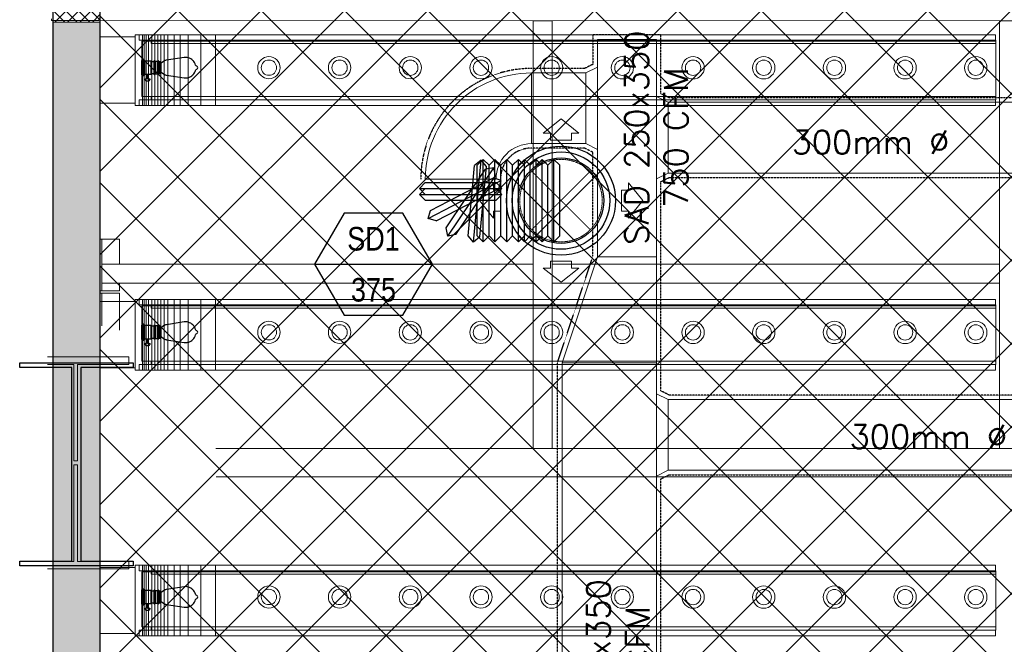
# Model space of a CAD drawing. Header units: millimetres. Extents: x -1435 to 74790, y -2508 to 13830.
# Tile 23 of 95: x -140 to 4037, y 8447 to 11098. Entities that reach past the tile are written whole.
import ezdxf
from ezdxf.enums import TextEntityAlignment as Align

# ---------------------------------------------------------------- set-up
doc = ezdxf.new("R2010")
doc.units = ezdxf.units.MM
doc.linetypes.add('DASHED', pattern=[0.75, 0.5, -0.25])
doc.linetypes.add('HIDDEN', pattern=[0.375, 0.25, -0.125])
for name, color, linetype, lineweight, true_color in [('A-CEILING-01', 7, 'Continuous', 5, 0xd56ca8), ('ACMV-SA-DUCT', 200, 'Continuous', 20, 0xbf00ff), ('ACMV-SA-FLOW-ARROW', 200, 'Continuous', 20, 0xbf00ff), ('M-MEP-ELLG-LIGHT', 5, 'Continuous', 15, 0x0000ff), ('XR-CP-DS$0$A-DOWN LIG', 9, 'Continuous', 0, 0x808080)]:
    doc.layers.add(name, color=color, linetype=linetype, lineweight=lineweight, true_color=true_color)
for name, color, linetype, lineweight in [('A-LIGHT', 1, 'Continuous', 5), ('A-Wall & Column', 2, 'Continuous', 0), ('ND_26_HATCH', 8, 'Continuous', 13), ('Q-SPCQ', 91, 'Continuous', 9), ('S-BEAM', 12, 'Continuous', 9)]:
    doc.layers.add(name, color=color, linetype=linetype, lineweight=lineweight)
for name, color, linetype, true_color in [('ACMV-DUCT-THERMAL-INT-INS', 9, 'DASHED', 0x808080), ('ACMV-FLEX DUCT', 9, 'Continuous', 0x808080), ('ACMV-GRD', 30, 'Continuous', 0xff7f00), ('RCP LAYOUT', 9, 'Continuous', 0x808080)]:
    doc.layers.add(name, color=color, linetype=linetype, true_color=true_color)
for name, color, linetype in [('ACMV-SA-DUCT-TEXT', 7, 'Continuous'), ('Column', 4, 'Continuous'), ('Legend', 7, 'Continuous')]:
    doc.layers.add(name, color=color, linetype=linetype)
doc.styles.add('Arial Narrow', font='ARIALN.TTF')
doc.styles.get("Standard").update_dxf_attribs({"font": 'arial.ttf'})

# ---------------------------------------------------------------- blocks, each defined once
blk = doc.blocks.new('A$C81f607aa')
at = {"layer": 'ND_26_HATCH', "lineweight": -3, "true_color": 0x808080, "transparency": 33554687}
h = blk.add_hatch(color=8, dxfattribs=at)
h.dxf.hatch_style = 1
h.paths.add_polyline_path([(-15000, 13280), (-15200, 13280), (-15200, 0), (-11010, 0), (-11010, 650), (-10810, 650), (-10810, 850), (-11210, 850), (-11210, 200), (-15000, 200), (-15000, 8735.8), (-15000, 8835.8), (-15000, 9585.8), (-15000, 9685.8), (-15000, 10435.8), (-15000, 10535.8), (-15000, 11285.8), (-15000, 11385.8), (-15000, 12135.8), (-15000, 12235.8)])
h.paths.add_polyline_path([(-15200, 11087.2), (-15000, 11087.2), (-15000, 11287.2), (-15200, 11287.2)], flags=17)
h.paths.add_polyline_path([(-15200, 8211.4), (-15000, 8211.4), (-15000, 8411.4), (-15200, 8411.4)], flags=17)
h.paths.add_polyline_path([(-15200, 5830), (-15000, 5830), (-15000, 6030), (-15200, 6030)], flags=17)
h.paths.add_polyline_path([(-15200, 3420), (-15000, 3420), (-15000, 3620), (-15200, 3620)], flags=17)
h.paths.add_polyline_path([(-15200, 0), (-15000, 0), (-15000, 200), (-15200, 200)], flags=17)
h.paths.add_polyline_path([(-13205, 0.3), (-13005, 0.3), (-13005, 200.3), (-13205, 200.3)], flags=16)
h.paths.add_polyline_path([(-11210, 0), (-11010, 0), (-11010, 200), (-11210, 200)], flags=17)
h.paths.add_polyline_path([(-11010, 650), (-10810, 650), (-10810, 850), (-11010, 850)], flags=17)
at = {"layer": 'ND_26_HATCH', "lineweight": -3, "true_color": 0x808080}
h = blk.add_hatch(dxfattribs=at)
h.set_pattern_fill('ANSI37', color=8, scale=300)
h.set_pattern_definition([(45, (451552.75, 162145.904), (-26.5165043, 26.5165043), []), (135, (451552.75, 162145.904), (-26.5165043, -26.5165043), [])])
h.paths.add_polyline_path([(-15000, 11087.2), (-15000, 11287.2), (-15200, 11287.2), (-15200, 11087.2)])
at = {"layer": 'A-Wall & Column', "color": 8, "lineweight": -3, "true_color": 0x808080}
for p, q in [((-15200, 13480), (-15200, 0)), ((-15000, 13480), (-15000, 200))]:
    blk.add_line(p, q, dxfattribs=at)
at = {"layer": 'A-Wall & Column', "color": 8, "true_color": 0x808080}
blk.add_lwpolyline([(-15200, 11087.2), (-15000, 11087.2), (-15000, 11287.2), (-15200, 11287.2)], close=True, dxfattribs=at)
at = {"layer": 'Column', "color": 8, "lineweight": -3, "true_color": 0x808080}
blk.add_lwpolyline([(-15119.5, 9621.8), (-15340.5, 9621.8), (-15340.5, 9641.8), (-14859.5, 9641.8), (-14859.5, 9621.8), (-15080.5, 9621.8), (-15080.5, 8799.8), (-14859.5, 8799.8), (-14859.5, 8779.8), (-15340.5, 8779.8), (-15340.5, 8799.8), (-15119.5, 8799.8)], close=True, dxfattribs=at)
blk = doc.blocks.new('XR-CP-DS$0$LIGHTSSS')
at = {"layer": 'XR-CP-DS$0$A-DOWN LIG', "color": 253}
for p, q in [((-376912, -151147.1), (-376912, -151447.1)), ((-376906.1, -151147.1), (-376906.1, -151447.1)), ((-376897.5, -151147.1), (-376897.5, -151447.1)), ((-376887.4, -151147.1), (-376887.4, -151447.1)), ((-376873.2, -151147.1), (-376873.2, -151447.1)), ((-376859.8, -151147.1), (-376859.8, -151447.1)), ((-376847.7, -151147.1), (-376847.7, -151447.1)), ((-376834.6, -151147.1), (-376834.6, -151447.1)), ((-376820.7, -151147.1), (-376820.7, -151447.1)), ((-376804.7, -151147.1), (-376804.7, -151447.1)), ((-376778.9, -151147.1), (-376778.9, -151447.1)), ((-376752.8, -151147.1), (-376752.8, -151447.1)), ((-376718.3, -151147.1), (-376718.3, -151447.1)), ((-376665.4, -151147.1), (-376665.4, -151447.1)), ((-376603.6, -151147.1), (-376603.6, -151447.1)), ((-376912, -152270.1), (-376912, -152570.1)), ((-376906.1, -152270.1), (-376906.1, -152570.1)), ((-376897.5, -152270.1), (-376897.5, -152570.1)), ((-376887.4, -152270.1), (-376887.4, -152570.1)), ((-376873.2, -152270.1), (-376873.2, -152570.1)), ((-376859.8, -152270.1), (-376859.8, -152570.1)), ((-376847.7, -152270.1), (-376847.7, -152570.1)), ((-376834.6, -152270.1), (-376834.6, -152570.1)), ((-376820.7, -152270.1), (-376820.7, -152570.1)), ((-376804.7, -152270.1), (-376804.7, -152570.1)), ((-376778.9, -152270.1), (-376778.9, -152570.1)), ((-376752.8, -152270.1), (-376752.8, -152570.1)), ((-376718.3, -152270.1), (-376718.3, -152570.1)), ((-376665.4, -152270.1), (-376665.4, -152570.1)), ((-376603.6, -152270.1), (-376603.6, -152570.1)), ((-376912, -153398.1), (-376912, -153698.1)), ((-376906.1, -153398.1), (-376906.1, -153698.1)), ((-376897.5, -153398.1), (-376897.5, -153698.1)), ((-376887.4, -153398.1), (-376887.4, -153698.1)), ((-376873.2, -153398.1), (-376873.2, -153698.1)), ((-376859.8, -153398.1), (-376859.8, -153698.1)), ((-376847.7, -153398.1), (-376847.7, -153698.1)), ((-376834.6, -153398.1), (-376834.6, -153698.1)), ((-376820.7, -153398.1), (-376820.7, -153698.1)), ((-376804.7, -153398.1), (-376804.7, -153698.1)), ((-376778.9, -153398.1), (-376778.9, -153698.1)), ((-376752.8, -153398.1), (-376752.8, -153698.1)), ((-376718.3, -153398.1), (-376718.3, -153698.1)), ((-376665.4, -153398.1), (-376665.4, -153698.1)), ((-376603.6, -153398.1), (-376603.6, -153698.1))]:
    blk.add_line(p, q, dxfattribs=at)
for points in [[(-376943.2, -151156.3), (-377093.2, -151156.3), (-377093.2, -151437.1), (-376943.2, -151437.1)], [(-373292.8, -151147.1), (-376926.1, -151147.1), (-376926.1, -151170.8), (-373292.8, -151170.8)], [(-373292.4, -151175.2), (-376915, -151175.2), (-376915, -151408.9), (-373292.4, -151408.9)], [(-373291.4, -151170.8), (-376875.2, -151170.8), (-376875.2, -151185.2), (-373291.4, -151185.2)], [(-373292.8, -151447.1), (-376926.1, -151447.1), (-376926.1, -151423.3), (-373292.8, -151423.3)], [(-373291.4, -151423.3), (-376875.2, -151423.3), (-376875.2, -151408.9), (-373291.4, -151408.9)], [(-373292.8, -152270.1), (-376926.1, -152270.1), (-376926.1, -152293.8), (-373292.8, -152293.8)], [(-376943.2, -152279.3), (-377093.2, -152279.3), (-377093.2, -152560.1), (-376943.2, -152560.1)], [(-373292.4, -152298.2), (-376915, -152298.2), (-376915, -152531.9), (-373292.4, -152531.9)], [(-373291.4, -152293.8), (-376875.2, -152293.8), (-376875.2, -152308.2), (-373291.4, -152308.2)], [(-373292.8, -152570.1), (-376926.1, -152570.1), (-376926.1, -152546.3), (-373292.8, -152546.3)], [(-373291.4, -152546.3), (-376875.2, -152546.3), (-376875.2, -152531.9), (-373291.4, -152531.9)], [(-373292.8, -153398.1), (-376926.1, -153398.1), (-376926.1, -153421.8), (-373292.8, -153421.8)], [(-376943.2, -153407.3), (-377093.2, -153407.3), (-377093.2, -153688.1), (-376943.2, -153688.1)], [(-373292.4, -153426.2), (-376915, -153426.2), (-376915, -153659.9), (-373292.4, -153659.9)], [(-373291.4, -153421.8), (-376875.2, -153421.8), (-376875.2, -153436.2), (-373291.4, -153436.2)], [(-373292.8, -153698.1), (-376926.1, -153698.1), (-376926.1, -153674.3), (-373292.8, -153674.3)], [(-373291.4, -153674.3), (-376875.2, -153674.3), (-376875.2, -153659.9), (-373291.4, -153659.9)]]:
    blk.add_lwpolyline(points, close=True, dxfattribs=at)
for points in [[(-376926.1, -151447.1), (-376943.2, -151447.1), (-376943.2, -151147.1), (-376926.1, -151147.1)], [(-376926.1, -152570.1), (-376943.2, -152570.1), (-376943.2, -152270.1), (-376926.1, -152270.1)], [(-376926.1, -153698.1), (-376943.2, -153698.1), (-376943.2, -153398.1), (-376926.1, -153398.1)]]:
    blk.add_lwpolyline(points, dxfattribs=at)
blk = doc.blocks.new('A$C01df6825')
at = {"color": 8, "lineweight": 9, "true_color": 0x808080}
for centre, radius in [((717, -149.8), 47.5), ((717, -149.8), 32.5), ((1016.9, -149.8), 47.5), ((1016.9, -149.8), 32.5), ((1316.8, -149.9), 47.5), ((1316.8, -149.9), 32.5), ((1616.7, -149.9), 47.5), ((1616.7, -149.9), 32.5), ((1916.6, -150), 47.5), ((1916.6, -150), 32.5), ((2216.5, -150), 47.5), ((2216.5, -150), 32.5), ((2516.4, -150), 47.5), ((2516.4, -150), 32.5), ((2816.3, -150.1), 47.5), ((2816.3, -150.1), 32.5), ((3116.2, -150.1), 47.5), ((3116.2, -150.1), 32.5), ((3416.1, -150.1), 47.5), ((3416.1, -150.1), 32.5), ((3716, -150.2), 47.5), ((3716, -150.2), 32.5), ((717, -1272.8), 47.5), ((717, -1272.8), 32.5), ((1016.9, -1272.8), 47.5), ((1016.9, -1272.8), 32.5), ((1316.8, -1272.9), 47.5), ((1316.8, -1272.9), 32.5), ((1616.7, -1272.9), 47.5), ((1616.7, -1272.9), 32.5), ((1916.6, -1273), 47.5), ((1916.6, -1273), 32.5), ((2216.5, -1273), 47.5), ((2216.5, -1273), 32.5), ((2516.4, -1273), 47.5), ((2516.4, -1273), 32.5), ((2816.3, -1273.1), 47.5), ((2816.3, -1273.1), 32.5), ((3116.2, -1273.1), 47.5), ((3116.2, -1273.1), 32.5), ((3416.1, -1273.1), 47.5), ((3416.1, -1273.1), 32.5), ((3716, -1273.2), 47.5), ((3716, -1273.2), 32.5), ((717, -2395.8), 47.5), ((717, -2395.8), 32.5), ((1016.9, -2395.8), 47.5), ((1016.9, -2395.8), 32.5), ((1316.8, -2395.9), 47.5), ((1316.8, -2395.9), 32.5), ((1616.7, -2395.9), 47.5), ((1616.7, -2395.9), 32.5), ((1916.6, -2396), 47.5), ((1916.6, -2396), 32.5), ((2216.5, -2396), 47.5), ((2216.5, -2396), 32.5), ((2516.4, -2396), 47.5), ((2516.4, -2396), 32.5), ((2816.3, -2396.1), 47.5), ((2816.3, -2396.1), 32.5), ((3116.2, -2396.1), 47.5), ((3116.2, -2396.1), 32.5), ((3416.1, -2396.1), 47.5), ((3416.1, -2396.1), 32.5), ((3716, -2396.2), 47.5), ((3716, -2396.2), 32.5), ((717, -3518.8), 47.5), ((717, -3518.8), 32.5), ((1016.9, -3518.8), 47.5), ((1016.9, -3518.8), 32.5), ((1316.8, -3518.9), 47.5), ((1316.8, -3518.9), 32.5), ((1616.7, -3518.9), 47.5), ((1616.7, -3518.9), 32.5), ((1916.6, -3519), 47.5), ((1916.6, -3519), 32.5), ((2216.5, -3519), 47.5), ((2216.5, -3519), 32.5), ((2516.4, -3519), 47.5), ((2516.4, -3519), 32.5), ((2816.3, -3519.1), 47.5), ((2816.3, -3519.1), 32.5), ((3116.2, -3519.1), 47.5), ((3116.2, -3519.1), 32.5), ((3416.1, -3519.1), 47.5), ((3416.1, -3519.1), 32.5), ((3716, -3519.2), 47.5), ((3716, -3519.2), 32.5)]:
    blk.add_circle(centre, radius, dxfattribs=at)
at = {"layer": 'M-MEP-ELLG-LIGHT', "color": 8, "lineweight": -3, "true_color": 0x808080}
for p, q in [((178.1, -180.3), (178.1, -119.3)), ((178.1, -119.3), (180.7, -119.3)), ((180.7, -117.9), (181.3, -117.9)), ((180.7, -181.7), (180.7, -117.9)), ((180.7, -119.3), (180.7, -180.3)), ((186.6, -116), (181.3, -116)), ((181.3, -116), (181.3, -183.6)), ((181.3, -117.9), (181.3, -181.7)), ((186.6, -183.6), (186.6, -116)), ((186.6, -117.9), (187.3, -117.9)), ((186.6, -181.7), (186.6, -117.9)), ((187.3, -117.9), (187.3, -181.7)), ((190, -119.3), (187.3, -119.3)), ((187.3, -119.3), (187.3, -180.3)), ((190, -180.3), (190, -119.3)), ((216.5, -121.9), (190, -121.9)), ((217.8, -176.3), (217.8, -123.3)), ((217.8, -123.3), (228.4, -123.3)), ((217.8, -176.3), (217.8, -123.3)), ((228.4, -121.9), (228.4, -123.3)), ((228.4, -123.3), (228.4, -176.3)), ((233.7, -177.7), (233.7, -121.9)), ((244.3, -123.3), (233.7, -123.3)), ((233.7, -123.3), (233.7, -176.3)), ((244.3, -121.9), (244.3, -123.3)), ((244.3, -176.3), (244.3, -123.3)), ((249.6, -177.7), (249.6, -121.9)), ((249.6, -123.3), (253.5, -123.3)), ((253.5, -123.3), (253.5, -176.3)), ((254.9, -124.6), (253.5, -124.6)), ((254.9, -175), (254.9, -124.6)), ((270.2, -123.4), (260.2, -131.2)), ((272, -122.1), (270.2, -123.4)), ((274, -120.9), (272, -122.1)), ((276, -119.9), (274, -120.9)), ((278.1, -119.1), (276, -119.9)), ((280.3, -118.5), (278.1, -119.1)), ((282.5, -118.1), (280.3, -118.5)), ((358, -106.4), (282.5, -118.1)), ((363.7, -106), (358, -106.4)), ((369.4, -106.4), (363.7, -106)), ((375, -107.5), (369.4, -106.4)), ((380.4, -109.3), (375, -107.5)), ((385.5, -111.9), (380.4, -109.3)), ((390.3, -115.1), (385.5, -111.9)), ((394.6, -118.8), (390.3, -115.1)), ((396.2, -120.7), (394.6, -118.8)), ((396.8, -121.3), (396.2, -120.7)), ((397.1, -121.7), (396.8, -121.3)), ((398.3, -123.1), (397.1, -121.7)), ((401.5, -127.9), (398.3, -123.1)), ((260.2, -131.2), (254.9, -131.2)), ((260.2, -168.4), (260.2, -131.2)), ((404.1, -133), (401.5, -127.9)), ((401.5, -171.7), (404.1, -166.6)), ((405.9, -138.5), (404.1, -133)), ((404.1, -166.6), (405.9, -161.1)), ((407.2, -141.1), (405.9, -138.5)), ((405.9, -161.1), (407.2, -158.5)), ((408.5, -142.5), (407.2, -141.1)), ((407.2, -158.5), (408.5, -157.1)), ((411.2, -143.8), (408.5, -142.5)), ((408.5, -157.1), (411.2, -155.8)), ((413.8, -146.4), (411.2, -143.8)), ((411.2, -155.8), (413.8, -153.2)), ((415.2, -149.8), (413.8, -146.4)), ((413.8, -153.2), (415.2, -149.8)), ((180.7, -180.3), (178.1, -180.3)), ((181.3, -181.7), (180.7, -181.7)), ((181.3, -183.6), (186.6, -183.6)), ((187.3, -181.7), (186.6, -181.7)), ((187.3, -180.3), (190, -180.3)), ((190, -177.7), (216.6, -177.7)), ((191.7, -197.6), (191.7, -201.6)), ((195.7, -205.5), (207.1, -205.5)), ((198.1, -177.7), (198.1, -183)), ((198.1, -183), (199.4, -184.3)), ((204.7, -183), (198.1, -183)), ((199.4, -185.6), (198.1, -185.6)), ((198.1, -185.6), (198.1, -187)), ((198.1, -187), (199.4, -187)), ((199.4, -184.3), (199.4, -185.6)), ((203.4, -184.3), (199.4, -184.3)), ((203.4, -185.6), (199.4, -185.6)), ((199.4, -187), (199.4, -189.6)), ((203.4, -187), (199.4, -187)), ((199.4, -189.6), (199.7, -189.6)), ((203.1, -189.6), (199.7, -189.6)), ((199.7, -189.6), (200.5, -197.6)), ((200.5, -197.6), (202.3, -197.6)), ((202.3, -197.6), (203.1, -189.6)), ((203.4, -189.6), (203.1, -189.6)), ((204.7, -183), (203.4, -184.3)), ((203.4, -184.3), (203.4, -185.6)), ((203.4, -185.6), (204.7, -185.6)), ((204.7, -187), (203.4, -187)), ((203.4, -187), (203.4, -189.6)), ((204.7, -177.7), (204.7, -183)), ((204.7, -185.6), (204.7, -187)), ((211.1, -197.6), (211.1, -201.6)), ((228.4, -176.3), (217.8, -176.3)), ((228.4, -176.3), (228.4, -177.7)), ((233.7, -176.3), (244.3, -176.3)), ((244.3, -176.3), (244.3, -177.7)), ((253.5, -176.3), (249.6, -176.3)), ((253.5, -175), (254.9, -175)), ((254.9, -168.4), (260.2, -168.4)), ((260.2, -168.4), (270.2, -176.2)), ((270.2, -176.2), (270.2, -176.3)), ((270.2, -176.3), (270.3, -176.3)), ((270.3, -176.3), (272, -177.6)), ((272, -177.6), (274, -178.7)), ((274, -178.7), (276, -179.7)), ((276, -179.7), (278.1, -180.5)), ((278.1, -180.5), (280.3, -181.1)), ((280.3, -181.1), (282.5, -181.6)), ((282.5, -181.6), (358, -193.2)), ((358, -193.2), (363.7, -193.6)), ((363.7, -193.6), (369.4, -193.2)), ((369.4, -193.2), (372.2, -192.7)), ((372.2, -192.7), (372.3, -192.6)), ((372.3, -192.6), (372.6, -192.6)), ((372.6, -192.6), (374.1, -192.3)), ((374.1, -192.3), (374.4, -192.2)), ((374.4, -192.2), (375, -192.1)), ((375, -192.1), (376.7, -191.5)), ((376.7, -191.5), (377, -191.4)), ((377, -191.4), (380.4, -190.3)), ((380.4, -190.3), (385.5, -187.7)), ((385.5, -187.7), (390.3, -184.6)), ((390.3, -184.6), (394.6, -180.8)), ((394.6, -180.8), (396.2, -178.9)), ((396.2, -178.9), (396.7, -178.3)), ((396.7, -178.3), (397.1, -177.9)), ((397.1, -177.9), (398.3, -176.5)), ((398.3, -176.5), (401.5, -171.7)), ((178.1, -1303.3), (178.1, -1242.3)), ((178.1, -1242.3), (180.7, -1242.3)), ((180.7, -1240.9), (181.3, -1240.9)), ((180.7, -1304.7), (180.7, -1240.9)), ((180.7, -1242.3), (180.7, -1303.3)), ((186.6, -1239), (181.3, -1239)), ((181.3, -1239), (181.3, -1306.6)), ((181.3, -1240.9), (181.3, -1304.7)), ((186.6, -1306.6), (186.6, -1239)), ((186.6, -1240.9), (187.3, -1240.9)), ((186.6, -1304.7), (186.6, -1240.9)), ((187.3, -1240.9), (187.3, -1304.7)), ((190, -1242.3), (187.3, -1242.3)), ((187.3, -1242.3), (187.3, -1303.3)), ((190, -1303.3), (190, -1242.3)), ((216.5, -1244.9), (190, -1244.9)), ((217.8, -1299.4), (217.8, -1246.3)), ((217.8, -1246.3), (228.4, -1246.3)), ((217.8, -1299.4), (217.8, -1246.3)), ((228.4, -1244.9), (228.4, -1246.3)), ((228.4, -1246.3), (228.4, -1299.4)), ((233.7, -1300.7), (233.7, -1244.9)), ((244.3, -1246.3), (233.7, -1246.3)), ((233.7, -1246.3), (233.7, -1299.4)), ((244.3, -1244.9), (244.3, -1246.3)), ((244.3, -1299.4), (244.3, -1246.3)), ((249.6, -1300.7), (249.6, -1244.9)), ((249.6, -1246.3), (253.5, -1246.3)), ((253.5, -1246.3), (253.5, -1299.4)), ((254.9, -1247.6), (253.5, -1247.6)), ((254.9, -1298), (254.9, -1247.6)), ((270.2, -1246.4), (260.2, -1254.2)), ((272, -1245.1), (270.2, -1246.4)), ((274, -1243.9), (272, -1245.1)), ((276, -1242.9), (274, -1243.9)), ((278.1, -1242.1), (276, -1242.9)), ((280.3, -1241.5), (278.1, -1242.1)), ((282.5, -1241.1), (280.3, -1241.5)), ((358, -1229.4), (282.5, -1241.1)), ((363.7, -1229), (358, -1229.4)), ((369.4, -1229.4), (363.7, -1229)), ((375, -1230.5), (369.4, -1229.4)), ((380.4, -1232.3), (375, -1230.5)), ((385.5, -1234.9), (380.4, -1232.3)), ((390.3, -1238.1), (385.5, -1234.9)), ((394.6, -1241.8), (390.3, -1238.1)), ((396.2, -1243.7), (394.6, -1241.8)), ((396.8, -1244.3), (396.2, -1243.7)), ((397.1, -1244.7), (396.8, -1244.3)), ((398.3, -1246.1), (397.1, -1244.7)), ((401.5, -1250.9), (398.3, -1246.1)), ((404.1, -1256), (401.5, -1250.9)), ((260.2, -1254.2), (254.9, -1254.2)), ((254.9, -1291.4), (260.2, -1291.4)), ((260.2, -1291.4), (260.2, -1254.2)), ((260.2, -1291.4), (270.2, -1299.2)), ((398.3, -1299.5), (401.5, -1294.7)), ((401.5, -1294.7), (404.1, -1289.6)), ((405.9, -1261.5), (404.1, -1256)), ((404.1, -1289.6), (405.9, -1284.1)), ((407.2, -1264.1), (405.9, -1261.5)), ((405.9, -1284.1), (407.2, -1281.5)), ((408.5, -1265.5), (407.2, -1264.1)), ((407.2, -1281.5), (408.5, -1280.2)), ((411.2, -1266.8), (408.5, -1265.5)), ((408.5, -1280.2), (411.2, -1278.8)), ((413.8, -1269.4), (411.2, -1266.8)), ((411.2, -1278.8), (413.8, -1276.2)), ((415.2, -1272.8), (413.8, -1269.4)), ((413.8, -1276.2), (415.2, -1272.8)), ((180.7, -1303.3), (178.1, -1303.3)), ((181.3, -1304.7), (180.7, -1304.7)), ((181.3, -1306.6), (186.6, -1306.6)), ((187.3, -1304.7), (186.6, -1304.7)), ((187.3, -1303.3), (190, -1303.3)), ((190, -1300.7), (216.6, -1300.7)), ((191.7, -1320.6), (191.7, -1324.6)), ((195.7, -1328.6), (207.1, -1328.6)), ((198.1, -1300.7), (198.1, -1306)), ((198.1, -1306), (199.4, -1307.3)), ((204.7, -1306), (198.1, -1306)), ((199.4, -1308.6), (198.1, -1308.6)), ((198.1, -1308.6), (198.1, -1310)), ((198.1, -1310), (199.4, -1310)), ((199.4, -1307.3), (199.4, -1308.6)), ((203.4, -1307.3), (199.4, -1307.3)), ((203.4, -1308.6), (199.4, -1308.6)), ((199.4, -1310), (199.4, -1312.6)), ((203.4, -1310), (199.4, -1310)), ((199.4, -1312.6), (199.7, -1312.6)), ((203.1, -1312.6), (199.7, -1312.6)), ((199.7, -1312.6), (200.5, -1320.6)), ((200.5, -1320.6), (202.3, -1320.6)), ((202.3, -1320.6), (203.1, -1312.6)), ((203.4, -1312.6), (203.1, -1312.6)), ((204.7, -1306), (203.4, -1307.3)), ((203.4, -1307.3), (203.4, -1308.6)), ((203.4, -1308.6), (204.7, -1308.6)), ((204.7, -1310), (203.4, -1310)), ((203.4, -1310), (203.4, -1312.6)), ((204.7, -1300.7), (204.7, -1306)), ((204.7, -1308.6), (204.7, -1310)), ((211.1, -1320.6), (211.1, -1324.6)), ((228.4, -1299.4), (217.8, -1299.4)), ((228.4, -1299.4), (228.4, -1300.7)), ((233.7, -1299.4), (244.3, -1299.4)), ((244.3, -1299.4), (244.3, -1300.7)), ((253.5, -1299.4), (249.6, -1299.4)), ((253.5, -1298), (254.9, -1298)), ((270.2, -1299.2), (270.2, -1299.3)), ((270.2, -1299.3), (270.3, -1299.3)), ((270.3, -1299.3), (272, -1300.6)), ((272, -1300.6), (274, -1301.7)), ((274, -1301.7), (276, -1302.7)), ((276, -1302.7), (278.1, -1303.5)), ((278.1, -1303.5), (280.3, -1304.1)), ((280.3, -1304.1), (282.5, -1304.6)), ((282.5, -1304.6), (358, -1316.2)), ((358, -1316.2), (363.7, -1316.6)), ((363.7, -1316.6), (369.4, -1316.2)), ((369.4, -1316.2), (372.2, -1315.7)), ((372.2, -1315.7), (372.3, -1315.7)), ((372.3, -1315.7), (372.6, -1315.6)), ((372.6, -1315.6), (374.1, -1315.3)), ((374.1, -1315.3), (374.4, -1315.2)), ((374.4, -1315.2), (375, -1315.1)), ((375, -1315.1), (376.7, -1314.5)), ((376.7, -1314.5), (377, -1314.4)), ((377, -1314.4), (380.4, -1313.3)), ((380.4, -1313.3), (385.5, -1310.7)), ((385.5, -1310.7), (390.3, -1307.6)), ((390.3, -1307.6), (394.6, -1303.8)), ((394.6, -1303.8), (396.2, -1301.9)), ((396.2, -1301.9), (396.7, -1301.3)), ((396.7, -1301.3), (397.1, -1300.9)), ((397.1, -1300.9), (398.3, -1299.5)), ((178.1, -2425.8), (178.1, -2364.7)), ((178.1, -2364.7), (180.7, -2364.7)), ((180.7, -2363.4), (181.3, -2363.4)), ((180.7, -2427.1), (180.7, -2363.4)), ((180.7, -2364.7), (180.7, -2425.8)), ((186.6, -2361.5), (181.3, -2361.5)), ((181.3, -2361.5), (181.3, -2429)), ((181.3, -2363.4), (181.3, -2427.1)), ((186.6, -2429), (186.6, -2361.5)), ((186.6, -2363.4), (187.3, -2363.4)), ((186.6, -2427.1), (186.6, -2363.4)), ((187.3, -2363.4), (187.3, -2427.1)), ((190, -2364.7), (187.3, -2364.7)), ((187.3, -2364.7), (187.3, -2425.8)), ((190, -2425.8), (190, -2364.7)), ((216.5, -2367.4), (190, -2367.4)), ((217.8, -2421.8), (217.8, -2368.7)), ((217.8, -2368.7), (228.4, -2368.7)), ((217.8, -2421.8), (217.8, -2368.7)), ((228.4, -2367.4), (228.4, -2368.7)), ((228.4, -2368.7), (228.4, -2421.8)), ((233.7, -2423.1), (233.7, -2367.4)), ((244.3, -2368.7), (233.7, -2368.7)), ((233.7, -2368.7), (233.7, -2421.8)), ((244.3, -2367.4), (244.3, -2368.7)), ((244.3, -2421.8), (244.3, -2368.7)), ((249.6, -2423.1), (249.6, -2367.4)), ((249.6, -2368.7), (253.5, -2368.7)), ((253.5, -2368.7), (253.5, -2421.8)), ((254.9, -2370), (253.5, -2370)), ((254.9, -2420.5), (254.9, -2370)), ((260.2, -2376.7), (254.9, -2376.7)), ((270.2, -2368.8), (260.2, -2376.7)), ((260.2, -2413.8), (260.2, -2376.7)), ((272, -2367.5), (270.2, -2368.8)), ((274, -2366.4), (272, -2367.5)), ((276, -2365.4), (274, -2366.4)), ((278.1, -2364.6), (276, -2365.4)), ((280.3, -2363.9), (278.1, -2364.6)), ((282.5, -2363.5), (280.3, -2363.9)), ((358, -2351.8), (282.5, -2363.5)), ((363.7, -2351.5), (358, -2351.8)), ((369.4, -2351.8), (363.7, -2351.5)), ((375, -2352.9), (369.4, -2351.8)), ((380.4, -2354.8), (375, -2352.9)), ((385.5, -2357.3), (380.4, -2354.8)), ((390.3, -2360.5), (385.5, -2357.3)), ((394.6, -2364.3), (390.3, -2360.5)), ((396.2, -2366.1), (394.6, -2364.3)), ((396.8, -2366.7), (396.2, -2366.1)), ((397.1, -2367.2), (396.8, -2366.7)), ((398.3, -2368.6), (397.1, -2367.2)), ((401.5, -2373.4), (398.3, -2368.6)), ((404.1, -2378.5), (401.5, -2373.4)), ((405.9, -2383.9), (404.1, -2378.5)), ((228.4, -2421.8), (217.8, -2421.8)), ((228.4, -2421.8), (228.4, -2423.1)), ((233.7, -2421.8), (244.3, -2421.8)), ((244.3, -2421.8), (244.3, -2423.1)), ((253.5, -2421.8), (249.6, -2421.8)), ((253.5, -2420.5), (254.9, -2420.5)), ((254.9, -2413.8), (260.2, -2413.8)), ((260.2, -2413.8), (270.2, -2421.7)), ((270.2, -2421.7), (270.2, -2421.7)), ((270.2, -2421.7), (270.3, -2421.8)), ((270.3, -2421.8), (272, -2423)), ((397.1, -2423.3), (398.3, -2421.9)), ((398.3, -2421.9), (401.5, -2417.2)), ((401.5, -2417.2), (404.1, -2412)), ((404.1, -2412), (405.9, -2406.6)), ((407.2, -2386.6), (405.9, -2383.9)), ((405.9, -2406.6), (407.2, -2403.9)), ((408.5, -2387.9), (407.2, -2386.6)), ((407.2, -2403.9), (408.5, -2402.6)), ((411.2, -2389.2), (408.5, -2387.9)), ((408.5, -2402.6), (411.2, -2401.3)), ((413.8, -2391.9), (411.2, -2389.2)), ((411.2, -2401.3), (413.8, -2398.6)), ((415.2, -2395.3), (413.8, -2391.9)), ((413.8, -2398.6), (415.2, -2395.3)), ((180.7, -2425.8), (178.1, -2425.8)), ((181.3, -2427.1), (180.7, -2427.1)), ((181.3, -2429), (186.6, -2429)), ((187.3, -2427.1), (186.6, -2427.1)), ((187.3, -2425.8), (190, -2425.8)), ((190, -2423.1), (216.6, -2423.1)), ((191.7, -2443), (191.7, -2447)), ((195.7, -2451), (207.1, -2451)), ((198.1, -2423.1), (198.1, -2428.4)), ((198.1, -2428.4), (199.4, -2429.8)), ((204.7, -2428.4), (198.1, -2428.4)), ((199.4, -2431.1), (198.1, -2431.1)), ((198.1, -2431.1), (198.1, -2432.4)), ((198.1, -2432.4), (199.4, -2432.4)), ((199.4, -2429.8), (199.4, -2431.1)), ((203.4, -2429.8), (199.4, -2429.8)), ((203.4, -2431.1), (199.4, -2431.1)), ((199.4, -2432.4), (199.4, -2435.1)), ((203.4, -2432.4), (199.4, -2432.4)), ((199.4, -2435.1), (199.7, -2435.1)), ((203.1, -2435.1), (199.7, -2435.1)), ((199.7, -2435.1), (200.5, -2443)), ((200.5, -2443), (202.3, -2443)), ((202.3, -2443), (203.1, -2435.1)), ((203.4, -2435.1), (203.1, -2435.1)), ((204.7, -2428.4), (203.4, -2429.8)), ((203.4, -2429.8), (203.4, -2431.1)), ((203.4, -2431.1), (204.7, -2431.1)), ((204.7, -2432.4), (203.4, -2432.4)), ((203.4, -2432.4), (203.4, -2435.1)), ((204.7, -2423.1), (204.7, -2428.4)), ((204.7, -2431.1), (204.7, -2432.4)), ((211.1, -2443), (211.1, -2447)), ((272, -2423), (274, -2424.2)), ((274, -2424.2), (276, -2425.1)), ((276, -2425.1), (278.1, -2425.9)), ((278.1, -2425.9), (280.3, -2426.6)), ((280.3, -2426.6), (282.5, -2427)), ((282.5, -2427), (358, -2438.7)), ((358, -2438.7), (363.7, -2439.1)), ((363.7, -2439.1), (369.4, -2438.7)), ((369.4, -2438.7), (372.2, -2438.1)), ((372.2, -2438.1), (372.3, -2438.1)), ((372.3, -2438.1), (372.6, -2438)), ((372.6, -2438), (374.1, -2437.7)), ((374.1, -2437.7), (374.4, -2437.7)), ((374.4, -2437.7), (375, -2437.6)), ((375, -2437.6), (376.7, -2437)), ((376.7, -2437), (377, -2436.9)), ((377, -2436.9), (380.4, -2435.7)), ((380.4, -2435.7), (385.5, -2433.2)), ((385.5, -2433.2), (390.3, -2430)), ((390.3, -2430), (394.6, -2426.2)), ((394.6, -2426.2), (396.2, -2424.4)), ((396.2, -2424.4), (396.7, -2423.8)), ((396.7, -2423.8), (397.1, -2423.3)), ((178.1, -3549.3), (178.1, -3488.3)), ((178.1, -3488.3), (180.7, -3488.3)), ((180.7, -3487), (181.3, -3487)), ((180.7, -3550.7), (180.7, -3487)), ((180.7, -3488.3), (180.7, -3549.3)), ((186.6, -3485.1), (181.3, -3485.1)), ((181.3, -3485.1), (181.3, -3552.6)), ((181.3, -3487), (181.3, -3550.7)), ((186.6, -3552.6), (186.6, -3485.1)), ((186.6, -3487), (187.3, -3487)), ((186.6, -3550.7), (186.6, -3487)), ((187.3, -3487), (187.3, -3550.7)), ((190, -3488.3), (187.3, -3488.3)), ((187.3, -3488.3), (187.3, -3549.3)), ((190, -3549.3), (190, -3488.3)), ((216.5, -3490.9), (190, -3490.9)), ((217.8, -3545.4), (217.8, -3492.3)), ((217.8, -3492.3), (228.4, -3492.3)), ((217.8, -3545.4), (217.8, -3492.3)), ((228.4, -3490.9), (228.4, -3492.3)), ((228.4, -3492.3), (228.4, -3545.4)), ((233.7, -3546.7), (233.7, -3490.9)), ((244.3, -3492.3), (233.7, -3492.3)), ((233.7, -3492.3), (233.7, -3545.4)), ((244.3, -3490.9), (244.3, -3492.3)), ((244.3, -3545.4), (244.3, -3492.3)), ((249.6, -3546.7), (249.6, -3490.9)), ((249.6, -3492.3), (253.5, -3492.3)), ((253.5, -3492.3), (253.5, -3545.4)), ((254.9, -3493.6), (253.5, -3493.6)), ((254.9, -3544), (254.9, -3493.6)), ((260.2, -3500.2), (254.9, -3500.2)), ((270.2, -3492.4), (260.2, -3500.2)), ((260.2, -3537.4), (260.2, -3500.2)), ((272, -3491.1), (270.2, -3492.4)), ((274, -3489.9), (272, -3491.1)), ((276, -3488.9), (274, -3489.9)), ((278.1, -3488.1), (276, -3488.9)), ((280.3, -3487.5), (278.1, -3488.1)), ((282.5, -3487.1), (280.3, -3487.5)), ((358, -3475.4), (282.5, -3487.1)), ((363.7, -3475), (358, -3475.4)), ((369.4, -3475.4), (363.7, -3475)), ((375, -3476.5), (369.4, -3475.4)), ((380.4, -3478.3), (375, -3476.5)), ((385.5, -3480.9), (380.4, -3478.3)), ((390.3, -3484.1), (385.5, -3480.9)), ((394.6, -3487.8), (390.3, -3484.1)), ((396.2, -3489.7), (394.6, -3487.8)), ((396.8, -3490.3), (396.2, -3489.7)), ((397.1, -3490.7), (396.8, -3490.3)), ((398.3, -3492.1), (397.1, -3490.7)), ((401.5, -3496.9), (398.3, -3492.1)), ((404.1, -3502), (401.5, -3496.9)), ((405.9, -3507.5), (404.1, -3502)), ((407.2, -3510.1), (405.9, -3507.5)), ((180.7, -3549.3), (178.1, -3549.3)), ((181.3, -3550.7), (180.7, -3550.7)), ((187.3, -3550.7), (186.6, -3550.7)), ((187.3, -3549.3), (190, -3549.3)), ((190, -3546.7), (216.6, -3546.7)), ((198.1, -3546.7), (198.1, -3552)), ((204.7, -3546.7), (204.7, -3552)), ((228.4, -3545.4), (217.8, -3545.4)), ((228.4, -3545.4), (228.4, -3546.7)), ((233.7, -3545.4), (244.3, -3545.4)), ((244.3, -3545.4), (244.3, -3546.7)), ((253.5, -3545.4), (249.6, -3545.4)), ((253.5, -3544), (254.9, -3544)), ((254.9, -3537.4), (260.2, -3537.4)), ((260.2, -3537.4), (270.2, -3545.2)), ((270.2, -3545.2), (270.2, -3545.3)), ((270.2, -3545.3), (270.3, -3545.3)), ((270.3, -3545.3), (272, -3546.6)), ((272, -3546.6), (274, -3547.7)), ((274, -3547.7), (276, -3548.7)), ((276, -3548.7), (278.1, -3549.5)), ((278.1, -3549.5), (280.3, -3550.1)), ((280.3, -3550.1), (282.5, -3550.6)), ((282.5, -3550.6), (358, -3562.2)), ((390.3, -3553.6), (394.6, -3549.8)), ((394.6, -3549.8), (396.2, -3547.9)), ((396.2, -3547.9), (396.7, -3547.3)), ((396.7, -3547.3), (397.1, -3546.9)), ((397.1, -3546.9), (398.3, -3545.5)), ((398.3, -3545.5), (401.5, -3540.7)), ((401.5, -3540.7), (404.1, -3535.6)), ((404.1, -3535.6), (405.9, -3530.1)), ((405.9, -3530.1), (407.2, -3527.5)), ((408.5, -3511.5), (407.2, -3510.1)), ((407.2, -3527.5), (408.5, -3526.2)), ((411.2, -3512.8), (408.5, -3511.5)), ((408.5, -3526.2), (411.2, -3524.8)), ((413.8, -3515.5), (411.2, -3512.8)), ((411.2, -3524.8), (413.8, -3522.2)), ((415.2, -3518.8), (413.8, -3515.5)), ((413.8, -3522.2), (415.2, -3518.8)), ((181.3, -3552.6), (186.6, -3552.6)), ((191.7, -3566.6), (191.7, -3570.6)), ((195.7, -3574.6), (207.1, -3574.6)), ((198.1, -3552), (199.4, -3553.3)), ((204.7, -3552), (198.1, -3552)), ((199.4, -3554.6), (198.1, -3554.6)), ((198.1, -3554.6), (198.1, -3556)), ((198.1, -3556), (199.4, -3556)), ((199.4, -3553.3), (199.4, -3554.6)), ((203.4, -3553.3), (199.4, -3553.3)), ((203.4, -3554.6), (199.4, -3554.6)), ((199.4, -3556), (199.4, -3558.6)), ((203.4, -3556), (199.4, -3556)), ((199.4, -3558.6), (199.7, -3558.6)), ((203.1, -3558.6), (199.7, -3558.6)), ((199.7, -3558.6), (200.5, -3566.6)), ((200.5, -3566.6), (202.3, -3566.6)), ((202.3, -3566.6), (203.1, -3558.6)), ((203.4, -3558.6), (203.1, -3558.6)), ((204.7, -3552), (203.4, -3553.3)), ((203.4, -3553.3), (203.4, -3554.6)), ((203.4, -3554.6), (204.7, -3554.6)), ((204.7, -3556), (203.4, -3556)), ((203.4, -3556), (203.4, -3558.6)), ((204.7, -3554.6), (204.7, -3556)), ((211.1, -3566.6), (211.1, -3570.6)), ((358, -3562.2), (363.7, -3562.6)), ((363.7, -3562.6), (369.4, -3562.2)), ((369.4, -3562.2), (372.2, -3561.7)), ((372.2, -3561.7), (372.3, -3561.7)), ((372.3, -3561.7), (372.6, -3561.6)), ((372.6, -3561.6), (374.1, -3561.3)), ((374.1, -3561.3), (374.4, -3561.2)), ((374.4, -3561.2), (375, -3561.1)), ((375, -3561.1), (376.7, -3560.5)), ((376.7, -3560.5), (377, -3560.4)), ((377, -3560.4), (380.4, -3559.3)), ((380.4, -3559.3), (385.5, -3556.7)), ((385.5, -3556.7), (390.3, -3553.6))]:
    blk.add_line(p, q, dxfattribs=at)
for centre, radius, start, end in [((216.5, -123.3), 1.33, 0, 89.8919), ((231, -123.9), 3.31, 36.7834, 143.2166), ((246.9, -123.9), 3.31, 36.7834, 143.2166), ((191.7, -189.6), 8, 270.3478, 359.7603), ((195.7, -201.6), 3.98, 180, 269.8919), ((211.1, -189.6), 8, 180.2397, 269.6522), ((207.1, -201.6), 3.98, 270.1081, 0), ((216.6, -176.5), 1.2, 270, 6.3515), ((231, -175.7), 3.31, 216.7834, 323.2166), ((246.9, -175.7), 3.31, 216.7834, 323.2166), ((216.5, -1246.3), 1.33, 0, 89.8919), ((231, -1246.9), 3.31, 36.7834, 143.2166), ((246.9, -1246.9), 3.31, 36.7834, 143.2166), ((191.7, -1312.6), 8, 270.3478, 359.7603), ((195.7, -1324.6), 3.98, 180, 269.8919), ((211.1, -1312.6), 8, 180.2397, 269.6522), ((207.1, -1324.6), 3.98, 270.1081, 0), ((216.6, -1299.5), 1.2, 270, 6.3515), ((231, -1298.7), 3.31, 216.7834, 323.2166), ((246.9, -1298.7), 3.31, 216.7834, 323.2166), ((216.5, -2368.7), 1.33, 0, 89.8919), ((231, -2369.4), 3.31, 36.7834, 143.2166), ((246.9, -2369.4), 3.31, 36.7834, 143.2166), ((216.6, -2421.9), 1.2, 270, 6.3515), ((191.7, -2435), 8, 270.3478, 359.7603), ((195.7, -2447), 3.98, 180, 269.8919), ((211.1, -2435), 8, 180.2397, 269.6522), ((207.1, -2447), 3.98, 270.1081, 0), ((231, -2421.1), 3.31, 216.7834, 323.2166), ((246.9, -2421.1), 3.31, 216.7834, 323.2166), ((216.5, -3492.3), 1.33, 0, 89.8919), ((231, -3492.9), 3.31, 36.7834, 143.2166), ((246.9, -3492.9), 3.31, 36.7834, 143.2166), ((216.6, -3545.5), 1.2, 270, 6.3515), ((231, -3544.7), 3.31, 216.7834, 323.2166), ((246.9, -3544.7), 3.31, 216.7834, 323.2166), ((191.7, -3558.6), 8, 270.3478, 359.7603), ((195.7, -3570.6), 3.98, 180, 269.8919), ((211.1, -3558.6), 8, 180.2397, 269.6522), ((207.1, -3570.6), 3.98, 270.1081, 0)]:
    blk.add_arc(centre, radius, start, end, dxfattribs=at)
blk = doc.blocks.new('A$C256bf26b')
at = {"layer": 'A-CEILING-01', "true_color": 0x808080}
h = blk.add_hatch(dxfattribs=at)
h.set_pattern_fill('ANSI37', color=8, scale=2000)
h.set_pattern_definition([(45, (0, 0), (-176.7767, 176.7767), []), (135, (0, 0), (-176.7767, -176.7767), [])])
edge = h.paths.add_edge_path()
edge.add_line((17350, 13380), (12020, 13380))
edge.add_line((12020, 13380), (12020, 13280))
edge.add_line((12020, 13280), (11820, 13280))
edge.add_line((11820, 13280), (11820, 13380))
edge.add_line((11820, 13380), (6090, 13380))
edge.add_line((6090, 13380), (6090, 13280))
edge.add_line((6090, 13280), (5890, 13280))
edge.add_line((5890, 13280), (5890, 13380))
edge.add_line((5890, 13380), (350, 13380))
edge.add_line((350, 13380), (200, 13380))
edge.add_line((200, 13380), (200, 4520))
edge.add_line((200, 4520), (650, 4520))
edge.add_line((650, 4520), (650, 4220))
edge.add_line((650, 4220), (200, 4220))
edge.add_line((200, 4220), (200, 3270))
edge.add_line((200, 3270), (3945, 3270))
edge.add_line((3945, 3270), (3945, 3920))
edge.add_line((3945, 3920), (6135, 3920))
edge.add_line((6135, 3920), (6135, 3270))
edge.add_line((6135, 3270), (9805, 3270))
edge.add_line((9805, 3270), (9805, 3070))
edge.add_line((9805, 3070), (10125.7, 3070))
edge.add_line((10125.7, 3070), (10125.7, 3423))
edge.add_line((10125.7, 3423), (11242.1, 4539.4))
edge.add_line((11242.1, 4539.4), (10770.1, 5011.3))
edge.add_line((10770.1, 5011.3), (11904.4, 6145.6))
edge.add_line((11904.4, 6145.6), (14298.8, 8540))
edge.add_line((14298.8, 8540), (14450, 8540))
edge.add_line((14450, 8540), (14450, 9620))
edge.add_line((14450, 9620), (14450, 12330))
edge.add_arc((15200, 12330), 750, 90, 180, ccw=False)
edge.add_line((15200, 13080), (17350, 13080))
edge.add_line((17350, 13080), (17350, 13380))
h.paths.add_polyline_path([(5890.1, 11294.2), (6090.1, 11294.2), (6090.1, 11094.2), (5890.1, 11094.2)], flags=16)
h.paths.add_polyline_path([(5890.1, 9330), (6090.1, 9330), (6090.1, 9130), (5890.1, 9130)], flags=16)
h.paths.add_polyline_path([(5890, 8418.4), (6090, 8418.4), (6090, 8218.4), (5890, 8218.4)], flags=16)
h.paths.add_polyline_path([(5890, 6030), (6090, 6030), (6090, 5830), (5890, 5830)], flags=16)
h.paths.add_polyline_path([(11820, 8418.4), (12020, 8418.4), (12020, 8218.4), (11820, 8218.4)], flags=16)
h.paths.add_polyline_path([(11820, 9330), (12020, 9330), (12020, 9130), (11820, 9130)], flags=16)
h.paths.add_polyline_path([(11820.1, 11294.2), (12020.1, 11294.2), (12020.1, 11094.2), (11820.1, 11094.2)], flags=16)
at = {"layer": 'A-CEILING-01', "color": 8, "true_color": 0x808080}
blk.add_lwpolyline([(11820, 13380), (6090, 13380), (6090, 13280), (5890, 13280), (5890, 13380), (350, 13380), (200, 13380), (200, 4520), (650, 4520), (650, 4220), (200, 4220), (200, 3270), (3945, 3270), (3945, 3920), (6135, 3920), (6135, 3270), (9805, 3270), (9805, 3070), (10125.7, 3070)], dxfattribs=at)
at = {"color": 8, "true_color": 0x808080}
blk.add_blockref('A$C81f607aa', (15200, 0), dxfattribs=at)
at = {"layer": 'A-LIGHT', "color": 8, "true_color": 0x808080}
blk.add_blockref('A$C01df6825', (200, 12166.8), dxfattribs=at)
at = {"layer": 'XR-CP-DS$0$A-DOWN LIG', "color": 8, "lineweight": 0, "true_color": 0x808080}
blk.add_blockref('XR-CP-DS$0$LIGHTSSS', (377293.2, 162181.1), dxfattribs=at)
blk = doc.blocks.new('DIAL-LT-NDE-ZZ-M3-S-201_rvt-6-RCP-Store 05 at Node L5 Level')
at = {"layer": 'Q-SPCQ', "color": 7}
for p, q in [((-521412.2, 153499), (-521412.2, 153507)), ((-521412.2, 153499), (-521212.2, 153499)), ((-521212.2, 153499), (-521212.2, 153507)), ((-521208.2, 152572.5), (-521199.5, 152572.5)), ((-521208.2, 152572.5), (-521199.5, 152572.5)), ((-521199.5, 152572.5), (-521199.5, 152352.5)), ((-521199.5, 152572.5), (-521124.5, 152572.5)), ((-521199.5, 152572.5), (-521199.5, 152352.5)), ((-521199.5, 152572.5), (-521124.5, 152572.5)), ((-521124.5, 152572.5), (-521124.5, 152465.2)), ((-521124.5, 152572.5), (-521124.5, 152465.2)), ((-521124.5, 152385.3), (-521124.5, 152352.5)), ((-521124.5, 152385.3), (-521124.5, 152352.5)), ((-521199.5, 152352.5), (-521208.2, 152352.5)), ((-521199.5, 152352.5), (-521208.2, 152352.5)), ((-521208.2, 152342.5), (-521199.5, 152342.5)), ((-521208.2, 152342.5), (-521199.5, 152342.5)), ((-521124.5, 152352.5), (-521199.5, 152352.5)), ((-521124.5, 152352.5), (-521199.5, 152352.5)), ((-521199.5, 152342.5), (-521199.5, 152204.2)), ((-521199.5, 152342.5), (-521124.5, 152342.5)), ((-521199.5, 152342.5), (-521199.5, 152204.2)), ((-521199.5, 152342.5), (-521124.5, 152342.5)), ((-521124.5, 152342.5), (-521124.6, 152185)), ((-521124.5, 152342.5), (-521124.6, 152185)), ((-521429.8, 152072.6), (-521084.5, 152072.5)), ((-521084.5, 152072.5), (-521084.5, 152040.5)), ((-521317.5, 152040.6), (-521429.8, 152040.6)), ((-521317.5, 151630.6), (-521317.5, 152040.6)), ((-521084.5, 152040.5), (-521301.5, 152040.6)), ((-521301.5, 152040.6), (-521301.5, 151630.6)), ((-521317.6, 151204.6), (-521317.5, 151614.6)), ((-521301.5, 151630.6), (-521317.5, 151630.6)), ((-521317.5, 151614.6), (-521301.5, 151614.6)), ((-521301.5, 151614.6), (-521301.6, 151204.6)), ((-521429.8, 151204.6), (-521317.6, 151204.6)), ((-521301.6, 151204.6), (-521084.6, 151204.5)), ((-521084.6, 151204.5), (-521084.6, 151172.5)), ((-521084.6, 151172.5), (-521429.8, 151172.6))]:
    blk.add_line(p, q, dxfattribs=at)
at = {"layer": 'S-BEAM', "color": 7}
for p, q in [((-515477.2, 153498.8), (-521208.1, 153499.2)), ((-515477.2, 153498.8), (-521208.1, 153499.2)), ((-519368.4, 151684), (-519368.3, 153498.9)), ((-519368.4, 151684), (-519368.3, 153498.9)), ((-519358.7, 153498.9), (-519368.3, 153498.9)), ((-519358.7, 153498.9), (-519368.3, 153498.9)), ((-519297.9, 153498.9), (-519358.7, 153498.9)), ((-519297.9, 153498.9), (-519358.7, 153498.9)), ((-519288.3, 153498.9), (-519297.9, 153498.9)), ((-519288.3, 153498.9), (-519297.9, 153498.9)), ((-519288.3, 153498.9), (-519288.4, 151684)), ((-519288.3, 153498.9), (-519288.4, 151684)), ((-517390.4, 151684), (-517390.3, 153498.7)), ((-517390.4, 151684), (-517390.3, 153498.7)), ((-517380.7, 153498.7), (-517390.3, 153498.7)), ((-517380.7, 153498.7), (-517390.3, 153498.7)), ((-517319.9, 153498.7), (-517380.7, 153498.7)), ((-517319.9, 153498.7), (-517380.7, 153498.7)), ((-521199.5, 152465.3), (-519368.3, 152465.3)), ((-521199.5, 152465.3), (-519368.3, 152465.3)), ((-519368.3, 152455.7), (-519368.3, 152465.3)), ((-519368.3, 152455.7), (-519368.3, 152465.3)), ((-519368.3, 152394.9), (-519368.3, 152455.7)), ((-519368.3, 152394.9), (-519368.3, 152455.7)), ((-519288.3, 152465.3), (-517390.3, 152465.3)), ((-519288.3, 152465.3), (-519288.3, 152455.7)), ((-519288.3, 152465.3), (-517390.3, 152465.3)), ((-519288.3, 152465.3), (-519288.3, 152455.7)), ((-519288.3, 152455.7), (-519288.3, 152394.9)), ((-519288.3, 152455.7), (-519288.3, 152394.9)), ((-517390.3, 152455.7), (-517390.3, 152465.3)), ((-517390.3, 152455.7), (-517390.3, 152465.3)), ((-517390.3, 152394.9), (-517390.3, 152455.7)), ((-517390.3, 152394.9), (-517390.3, 152455.7)), ((-519368.3, 152385.3), (-521199.5, 152385.3)), ((-519368.3, 152385.3), (-521199.5, 152385.3)), ((-519368.3, 152385.3), (-519368.3, 152394.9)), ((-519368.3, 152385.3), (-519368.3, 152394.9)), ((-519288.3, 152394.9), (-519288.3, 152385.3)), ((-519288.3, 152394.9), (-519288.3, 152385.3)), ((-517390.3, 152385.3), (-519288.3, 152385.3)), ((-517390.3, 152385.3), (-519288.3, 152385.3)), ((-517390.3, 152385.3), (-517390.3, 152394.9)), ((-517390.3, 152385.3), (-517390.3, 152394.9)), ((-520715.1, 151684), (-515477.3, 151684)), ((-520715.1, 151684), (-515477.3, 151684)), ((-515477.3, 151564), (-520713.1, 151564)), ((-515477.3, 151564), (-520713.1, 151564))]:
    blk.add_line(p, q, dxfattribs=at)
blk = doc.blocks.new('A$Cbdc54e46')
at = {"color": 100, "lineweight": 5}
blk.add_blockref('DIAL-LT-NDE-ZZ-M3-S-201_rvt-6-RCP-Store 05 at Node L5 Level', (503706.9, -156235.5), dxfattribs=at)
blk = doc.blocks.new('A$Cf662d679')
blk.add_blockref('A$Cbdc54e46', (0, 0))
blk = doc.blocks.new('SA-RCD-350')
at = {"layer": 'ACMV-GRD'}
for radius in [231.5, 206.5, 181.5]:
    blk.add_circle((0, 0), radius, dxfattribs=at)
at = {"layer": 'ACMV-SA-DUCT', "linetype": 'HIDDEN'}
for p, q in [((-123.7, 123.7), (123.7, -123.7)), ((123.7, 123.7), (-123.7, -123.7))]:
    blk.add_line(p, q, dxfattribs=at)
blk.add_circle((0, 0), 175, dxfattribs=at)
at = {"layer": 'ACMV-SA-FLOW-ARROW'}
for points in [[(0, 346.5), (-75, 286.5), (-45, 286.5), (-45, 256.5), (45, 256.5), (45, 286.5), (75, 286.5), (0, 346.5)], [(-346.5, 0), (-286.5, 75), (-286.5, 45), (-256.5, 45), (-256.5, -45), (-286.5, -45), (-286.5, -75), (-346.5, 0)], [(346.5, 0), (286.5, 75), (286.5, 45), (256.5, 45), (256.5, -45), (286.5, -45), (286.5, -75), (346.5, 0)], [(0, -346.5), (-75, -286.5), (-45, -286.5), (-45, -256.5), (45, -256.5), (45, -286.5), (75, -286.5), (0, -346.5)]]:
    blk.add_lwpolyline(points, dxfattribs=at)
blk = doc.blocks.new('AIR Terminal Tag')
at = {"layer": 'Legend'}
blk.add_line((-250, 0), (250, 0), dxfattribs=at)
blk.add_lwpolyline([(-125, 216.5), (-250, 0), (-125, -216.5), (125, -216.5), (250, 0), (125, 216.5)], close=True, dxfattribs=at)
at = {"layer": 'Legend', "style": 'Arial Narrow'}
for tag, p in [('AIR_TERMINAL_TYPE_NUMBER', (0, 108.3)), ('CFM', (0, -108.3))]:
    blk.add_attdef(tag, text='', height=100, dxfattribs=at).set_placement(p, align=Align.MIDDLE_CENTER)
blk = doc.blocks.new('FC300')
at = {"layer": 'ACMV-FLEX DUCT'}
for p, q in [((-50, 150), (-25, 175)), ((-25, 175), (-25, -175)), ((-25, 175), (0, 150)), ((-50, 150), (-50, -150)), ((0, 150), (0, -150)), ((-50, -150), (-25, -175)), ((-25, -175), (0, -150))]:
    blk.add_line(p, q, dxfattribs=at)

msp = doc.modelspace()

# ---------------------------------------------------------------- linework, layer by layer
at = {"layer": 'ACMV-DUCT-THERMAL-INT-INS'}
for points in [[(5536.7, 10766), (2615.4, 10766), (2579.9, 10783.7), (2579.9, 11033), (2291.9, 11033), (2291.9, 10908.3), (2256.4, 10890.6), (2030.5, 10890.6, 0.414214), (1561.5, 10421.6, 0.414214)], [(1929.9, 6846.2), (1929.9, 6346.2, 0.404538), (2056.5, 6215.3), (2091.9, 6233), (2091.9, 6505.9), (2141.9, 6955.9), (2141.9, 9644.6), (2291.9, 10094.6), (2291.9, 10534.8), (2256.4, 10552.6), (2030.5, 10552.6, 0.414214), (1899.5, 10421.6)]]:
    msp.add_lwpolyline(points, format="xyb", dxfattribs=at)
for points in [[(4198.4, 9504.7), (2615.4, 9504.7), (2579.9, 9522.5), (2579.9, 10410.2), (2615.4, 10428), (5536.7, 10428)], [(3903.7, 7560.2), (2615.4, 7560.2), (2579.9, 7577.9), (2579.9, 9149), (2615.4, 9166.7), (4198.4, 9166.7)]]:
    msp.add_lwpolyline(points, dxfattribs=at)
at = {"layer": 'ACMV-SA-DUCT'}
for points in [[(2310.9, 11014), (2560.9, 11014), (2560.9, 10091.5), (2310.9, 10091.5)], [(2030.5, 10871.6), (2260.9, 10871.6), (2260.9, 10571.6), (2030.5, 10571.6)], [(2260.9, 10871.6), (2260.9, 10571.6), (2310.9, 10546.6), (2310.9, 10896.6)], [(2610.9, 10747), (2610.9, 10447), (2560.9, 10422), (2560.9, 10772)], [(2610.9, 10747), (5536.7, 10747), (5536.7, 10447), (2610.9, 10447)], [(2310.9, 10091.5), (2560.9, 10091.5), (2560.9, 9641.5), (2160.9, 9641.5)], [(2160.9, 9641.5), (2560.9, 9641.5), (2560.9, 6954.9), (2160.9, 6954.9)], [(2610.9, 9485.7), (2610.9, 9185.7), (2560.9, 9160.7), (2560.9, 9510.7)], [(2610.9, 9485.7), (4198.4, 9485.7), (4198.4, 9185.7), (2610.9, 9185.7)]]:
    msp.add_lwpolyline(points, close=True, dxfattribs=at)
msp.add_lwpolyline([(1580.5, 10421.6, -0.414214), (2030.5, 10871.6), (2030.5, 10571.6, 0.414214), (1880.5, 10421.6)], format="xyb", close=True, dxfattribs=at)

# ---------------------------------------------------------------- block references
msp.add_blockref('A$Cf662d679', (17700, 13830))
at = {"layer": 'ACMV-GRD'}
msp.add_blockref('SA-RCD-350', (2156.2, 10329.9), dxfattribs=at)
at = {"layer": 'ACMV-SA-DUCT'}
for p, rotation in [((1775.8, 10330.2), 174.6652070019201), ((1800.8, 10329.9), 180), ((1850.8, 10329.9), 180), ((1900.8, 10329.9), 180), ((1950.8, 10329.9), 180), ((1975.8, 10329.9), 180), ((2025.8, 10329.9), 180), ((2050.8, 10329.9), 180), ((2100.8, 10329.9), 180), ((1752.5, 10338.5), 146.0173172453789), ((1730.5, 10406.1), 90), ((1736.1, 10357), 117.3694274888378), ((1730.5, 10381.1), 90)]:
    msp.add_blockref('FC300', p, dxfattribs=dict(at, rotation=rotation))
at = {"layer": 'Legend'}
msp.add_blockref('AIR Terminal Tag', (1360.6, 10059.8), dxfattribs=at).add_auto_attribs({'CFM': '375', 'AIR_TERMINAL_TYPE_NUMBER': 'SD1'})
at = {"layer": 'RCP LAYOUT'}
msp.add_blockref('A$C256bf26b', (0, 0), dxfattribs=at)

# ---------------------------------------------------------------- texts
at = {"layer": 'ACMV-SA-DUCT-TEXT', "char_height": 100, "attachment_point": 5, "rotation": 90}
for s, insert in [('\\pxt7;{\\Fromans|c0;SAD 250x350\\P\\ptz;750 CFM}', (2560.9, 10597)), ('\\pxt7;{\\Fromans|c0;SAD 400x350\\P\\ptz;1500 CFM}', (2398.5, 8268.9))]:
    msp.add_mtext_dynamic_manual_height_columns(s, width=1639.938, gutter_width=1, heights=[0], dxfattribs=dict(at, insert=insert))
at = {"layer": 'ACMV-SA-DUCT-TEXT', "char_height": 100, "attachment_point": 5}
for insert in [(3469.5, 10578.1), (3714.9, 9328.5)]:
    msp.add_mtext_dynamic_manual_height_columns('{\\Fromans|c0;300mm %%C}', width=1639.938, gutter_width=1, heights=[0], dxfattribs=dict(at, insert=insert))

doc.saveas('drawing.dxf')
